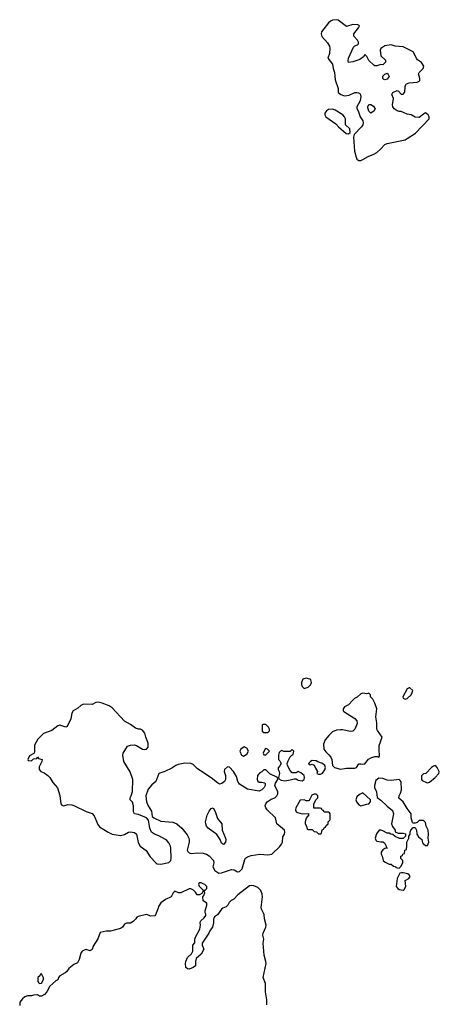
# Model space of a CAD drawing. Header units: inches. Extents: x 2106670 to 2322961, y 36024 to 224899.
# Tile 77 of 256: x 2192213 to 2196368, y 101125 to 110872. Entities that reach past the tile are written whole.
import ezdxf

# ---------------------------------------------------------------- set-up
doc = ezdxf.new("R2010")
doc.units = ezdxf.units.IN
doc.header["$MEASUREMENT"] = 0
doc.layers.add('C1190', color=7, linetype='Continuous')
doc.layers.add('C1191', color=7, linetype='Continuous')

msp = doc.modelspace()

# ---------------------------------------------------------------- linework, layer by layer
at = {"layer": 'C1190', "color": 5, "elevation": 60}
for points in [[(2195310, 109986.6), (2195270, 109982.7), (2195251, 109970), (2195235.3, 109944.7), (2195234.8, 109930), (2195244.7, 109910), (2195341.7, 109841.7), (2195370, 109810.8), (2195445.8, 109745.8), (2195470, 109742.8), (2195484, 109756), (2195481.2, 109790), (2195439, 109830), (2195438, 109890), (2195429.4, 109910), (2195412.7, 109930), (2195337.6, 109977.6)], [(2195050, 104353.2), (2195018, 104342), (2195004.7, 104310), (2195004.7, 104290), (2195011.1, 104271.1), (2195030, 104252), (2195070, 104266), (2195092.5, 104287.5), (2195098.6, 104301.4), (2195101.2, 104310), (2195096, 104336), (2195084.7, 104344.7)], [(2195670, 104206), (2195650, 104198), (2195610, 104204), (2195590, 104199), (2195555.9, 104164.1), (2195528.3, 104151.7), (2195510, 104137.2), (2195470, 104089), (2195430.7, 104069.3), (2195416, 104050), (2195416, 104030), (2195423, 104023), (2195532.8, 103952.8), (2195550.7, 103930), (2195555.9, 103904.1), (2195530, 103848.7), (2195510, 103829), (2195490, 103824), (2195410, 103842), (2195390, 103842), (2195350, 103838), (2195310, 103822), (2195273.7, 103786.3), (2195238, 103742), (2195219.6, 103700.4), (2195226, 103650), (2195243.1, 103623.1), (2195275.6, 103595.6), (2195293, 103570), (2195303, 103550), (2195311.3, 103490), (2195330.7, 103470.7), (2195390, 103453.4), (2195450, 103462.8), (2195530, 103462), (2195549.4, 103470.6), (2195570, 103504.7), (2195590, 103506.8), (2195610, 103502), (2195630, 103505.5), (2195667.8, 103552.2), (2195690, 103565.5), (2195730, 103577.3), (2195757.3, 103577.3), (2195770, 103572), (2195777.2, 103582.8), (2195771.6, 103648.4), (2195773.8, 103686.2), (2195802, 103770), (2195754.6, 103834.6), (2195749.1, 103849.1), (2195749.3, 103910), (2195738, 103970), (2195749, 104050), (2195730, 104106), (2195710, 104146), (2195686, 104170), (2195686, 104190)], [(2196070, 104258), (2196050, 104248), (2196006, 104170), (2196010, 104154), (2196030, 104144.7), (2196050, 104152), (2196088, 104190), (2196098, 104210), (2196106, 104230), (2196076.4, 104256.4)], [(2192990, 104115.1), (2192967.9, 104112.1), (2192930, 104094), (2192844.7, 104095.3), (2192816.9, 104083.1), (2192790, 104058), (2192742, 104030), (2192730, 104006), (2192718.8, 103950), (2192683.6, 103876.4), (2192670, 103868), (2192610, 103888.7), (2192590, 103882), (2192530, 103835.3), (2192450, 103805.2), (2192391, 103750), (2192361, 103690), (2192359.6, 103620.4), (2192352.7, 103607.3), (2192310, 103586), (2192294, 103550), (2192298, 103538), (2192330, 103534), (2192350, 103554), (2192382, 103558), (2192390, 103574), (2192398, 103558), (2192434, 103550), (2192432, 103530), (2192405.4, 103474.6), (2192404.7, 103450), (2192422, 103430), (2192456.3, 103416.3), (2192490, 103391.3), (2192510, 103371.3), (2192542, 103322), (2192587.7, 103267.7), (2192610.4, 103190.4), (2192620.7, 103110), (2192630, 103096), (2192650, 103090.8), (2192690, 103104), (2192730, 103100.4), (2192750, 103094.4), (2192870, 103032.7), (2192930, 103012.7), (2192950.3, 102990.3), (2192985.5, 102905.5), (2193002.9, 102882.9), (2193090, 102827.7), (2193130, 102810.5), (2193210, 102796.3), (2193250, 102806.8), (2193289.4, 102830.6), (2193310, 102833), (2193350, 102826.8), (2193368, 102808), (2193386.9, 102726.9), (2193404.9, 102690), (2193466.7, 102646.7), (2193504.4, 102584.4), (2193563.1, 102523.1), (2193575.6, 102515.6), (2193610, 102511.8), (2193690, 102528.2), (2193709.6, 102550), (2193713.3, 102570), (2193708.5, 102670), (2193705.1, 102690), (2193690, 102723.6), (2193670, 102746.6), (2193655.7, 102755.7), (2193590, 102794), (2193547.7, 102807.7), (2193519, 102830), (2193501.2, 102870), (2193489.2, 102949.2), (2193468.7, 102970), (2193390, 103002.7), (2193349.5, 103009.5), (2193341.2, 103030), (2193339.3, 103090), (2193330, 103126), (2193306, 103150), (2193306, 103170), (2193318, 103190), (2193328.4, 103231.6), (2193334, 103350), (2193306.3, 103426.3), (2193242.7, 103530), (2193233.2, 103590), (2193237.2, 103610), (2193281.2, 103678.8), (2193309.3, 103690.7), (2193350, 103694), (2193370, 103686.8), (2193430, 103650.7), (2193453.2, 103646.8), (2193470, 103651.3), (2193484, 103670), (2193486, 103710), (2193462.7, 103770), (2193452.7, 103810), (2193430, 103837.2), (2193410, 103849), (2193390, 103849), (2193358.6, 103858.6), (2193310, 103894), (2193250, 103929.2), (2193130, 104059.3), (2193099.7, 104079.7), (2193030, 104105.6)], [(2194624.7, 103895.3), (2194614, 103890), (2194614, 103830), (2194630, 103814), (2194670, 103814), (2194687.3, 103832.7), (2194688, 103850), (2194678, 103870), (2194650, 103894)], [(2194434, 103674), (2194401, 103650), (2194391.3, 103630), (2194410, 103592), (2194430, 103582), (2194460.4, 103599.6), (2194478, 103630), (2194462, 103662)], [(2194650, 103658), (2194644.7, 103655.3), (2194624.7, 103610), (2194630, 103594), (2194650, 103594), (2194686, 103630), (2194666, 103650)], [(2194910, 103646), (2194890, 103626), (2194830, 103628), (2194810, 103638), (2194794, 103630), (2194783.6, 103616.4), (2194774, 103590), (2194774, 103550), (2194790, 103534), (2194802, 103510), (2194790, 103486), (2194772.7, 103467.3), (2194772, 103450), (2194782, 103430), (2194784.7, 103410), (2194774, 103370), (2194778, 103358), (2194803.6, 103343.6), (2194838, 103338), (2194890, 103346), (2194930, 103358), (2194950, 103358), (2194970, 103342.8), (2195010, 103336), (2195029.1, 103350.9), (2195033.2, 103370), (2195028.7, 103390), (2194998, 103418), (2194970, 103428), (2194950, 103418), (2194910, 103418), (2194890, 103438), (2194864, 103490), (2194862, 103510), (2194870, 103534), (2194890, 103574), (2194907.3, 103592.7), (2194922, 103598), (2194926, 103630)], [(2193848.7, 103511.3), (2193780.4, 103499.6), (2193758, 103490), (2193718, 103462), (2193650, 103429.6), (2193592, 103410), (2193561, 103330), (2193522, 103298), (2193485.8, 103254.2), (2193461, 103190), (2193467.3, 103130), (2193484, 103090), (2193516.7, 103036.7), (2193523.5, 102983.5), (2193542, 102970), (2193610, 102939.3), (2193730, 102926.4), (2193770, 102912.2), (2193817.1, 102870), (2193870, 102804), (2193886.7, 102770), (2193891.5, 102750), (2193890.3, 102730), (2193870.8, 102650.8), (2193877.3, 102637.3), (2193890, 102624.7), (2193910, 102618.8), (2193974.2, 102625.8), (2194030, 102621.3), (2194062.8, 102610), (2194090, 102594.4), (2194130.7, 102550), (2194134.8, 102525.2), (2194126, 102486), (2194144.7, 102450), (2194184.5, 102424.5), (2194210, 102427.7), (2194310, 102459.1), (2194336.8, 102456.8), (2194370, 102438), (2194390, 102441), (2194415.3, 102464.7), (2194442.6, 102557.4), (2194450, 102570.6), (2194470, 102585.5), (2194503.3, 102596.7), (2194590, 102612.8), (2194670, 102604.9), (2194709.7, 102610.3), (2194790, 102688), (2194805.6, 102710), (2194814, 102730), (2194818.6, 102781.4), (2194834, 102810), (2194839, 102830), (2194834, 102850), (2194759, 102910), (2194746, 102970), (2194664, 103050), (2194649.2, 103070), (2194644, 103090), (2194649, 103110), (2194664, 103130), (2194704.1, 103155.9), (2194738, 103170), (2194758, 103190), (2194768, 103210), (2194767.3, 103227.3), (2194738, 103290), (2194744.7, 103315.3), (2194768, 103350), (2194766, 103370), (2194690, 103408), (2194650, 103446), (2194630, 103446), (2194610, 103426), (2194590, 103418), (2194566, 103390), (2194564.7, 103350), (2194570, 103334), (2194585.4, 103325.4), (2194610, 103324.7), (2194636, 103316), (2194642, 103310), (2194642, 103290), (2194632, 103270), (2194610, 103248.7), (2194584.7, 103235.3), (2194470, 103253.2), (2194390, 103304), (2194373.2, 103330), (2194360.2, 103380.2), (2194329.2, 103430), (2194290, 103473.2), (2194270, 103476), (2194242, 103450), (2194239.1, 103430), (2194250.6, 103390), (2194250.8, 103350), (2194241, 103330), (2194216, 103310), (2194190, 103305.6), (2194170, 103316.2), (2194110, 103367.3), (2193974.5, 103454.5), (2193930, 103498), (2193908, 103510)], [(2195110, 103538), (2195094, 103530), (2195074, 103510), (2195078, 103498), (2195090, 103494), (2195110, 103502), (2195130, 103492), (2195142, 103462), (2195162, 103430), (2195154, 103410), (2195170, 103402), (2195190, 103402), (2195210, 103414), (2195233.6, 103446.4), (2195242, 103470), (2195235.3, 103490), (2195210, 103509.2), (2195165.2, 103525.2), (2195150, 103535.3)], [(2196330, 103488), (2196310, 103482), (2196292, 103470), (2196234, 103410), (2196210, 103406), (2196192.7, 103387.3), (2196192, 103350), (2196199.6, 103339.6), (2196239.6, 103319.6), (2196250, 103318), (2196270, 103324.7), (2196328, 103370), (2196362, 103410), (2196368, 103430), (2196348, 103470)], [(2195770, 103364), (2195740.7, 103339.3), (2195726, 103290), (2195726, 103270), (2195746.8, 103226.8), (2195751.3, 103171.3), (2195790, 103146), (2195850, 103086.8), (2195904.5, 103044.5), (2195914, 103010), (2195896, 102910), (2195906, 102886), (2195931.3, 102850), (2195932, 102832), (2195959.6, 102819.6), (2196010, 102818), (2196031.6, 102811.6), (2196034, 102790), (2196010, 102766), (2195972.7, 102767.3), (2195930, 102786), (2195907.3, 102807.3), (2195888.4, 102808.4), (2195870, 102818), (2195850, 102818), (2195810, 102842), (2195790, 102848.7), (2195771.6, 102848.4), (2195747.1, 102812.9), (2195731.3, 102770), (2195738, 102750), (2195750, 102741), (2195788, 102732), (2195810, 102732), (2195823.6, 102723.6), (2195842, 102690), (2195842, 102682), (2195854, 102670), (2195830, 102668), (2195810, 102655.3), (2195792, 102630), (2195792, 102610), (2195802, 102590), (2195812, 102550), (2195831.1, 102531.1), (2195870, 102512), (2195891.1, 102511.1), (2195912.7, 102492.7), (2195934, 102490), (2195938, 102478), (2195970, 102474), (2195990, 102494), (2196006, 102530), (2196006, 102550), (2195988, 102570), (2195988.4, 102591.6), (2196002, 102598), (2196007.3, 102612.7), (2196022, 102618), (2196026, 102650), (2196042, 102658), (2196047.3, 102692.7), (2196046, 102730), (2196066, 102770), (2196066, 102790), (2196078, 102810), (2196078, 102830), (2196086, 102850), (2196110, 102874), (2196130, 102874), (2196142, 102850), (2196144.7, 102810), (2196163.5, 102783.5), (2196195.3, 102755.3), (2196202.8, 102722.8), (2196210, 102712), (2196230, 102698), (2196250, 102698), (2196265.2, 102730), (2196256, 102770), (2196260.9, 102810), (2196256, 102850), (2196239, 102890), (2196230, 102926), (2196210, 102946), (2196170, 102946), (2196150, 102926), (2196130, 102918), (2196110, 102918), (2196104, 102924), (2196089.3, 102969.3), (2196088.7, 103010), (2196050, 103062), (2196010, 103128.7), (2195966.8, 103166.8), (2195969, 103190), (2195984.7, 103215.3), (2195993.2, 103246.8), (2195988.9, 103328.9), (2195980.2, 103340.2), (2195968.9, 103348.9), (2195890, 103339.5), (2195850, 103342.7), (2195810, 103361.2)], [(2195610, 103218), (2195576.9, 103203.1), (2195550, 103178), (2195542.8, 103150), (2195546.8, 103130), (2195570, 103101), (2195590, 103091.3), (2195650, 103104.7), (2195668.9, 103111.1), (2195688, 103130), (2195688, 103150)], [(2195150, 103206), (2195130, 103206), (2195105.4, 103194.6), (2195078, 103142), (2195070, 103138), (2195050, 103138), (2195030, 103148), (2194990, 103146), (2194946, 103070), (2194944.7, 103050), (2194951.3, 103031.3), (2194963.6, 103023.6), (2195010, 103011.3), (2195074, 103014), (2195071.3, 102990), (2195058, 102982), (2195050.9, 102969.1), (2195041, 102930), (2195041, 102910), (2195052, 102890), (2195058, 102858), (2195070, 102854), (2195110, 102854), (2195130, 102834), (2195152.7, 102832.7), (2195170, 102814), (2195190, 102814), (2195202, 102818), (2195207.3, 102852.7), (2195222, 102858), (2195227.3, 102872.7), (2195242, 102878), (2195246, 102894), (2195266, 102910), (2195267.3, 102932.7), (2195286, 102950), (2195286, 103010), (2195282, 103022), (2195270, 103026), (2195227.3, 103027.3), (2195222, 103042), (2195207.3, 103047.3), (2195202, 103062), (2195187.3, 103067.3), (2195126, 103066), (2195126, 103110), (2195150, 103154), (2195166, 103170), (2195166, 103190)], [(2194230, 102707), (2194210, 102719), (2194197.4, 102757.4), (2194164.8, 102804.8), (2194080.5, 102870), (2194063.5, 102890), (2194056.9, 102910), (2194054.3, 102930), (2194070, 102998), (2194090, 103038), (2194110, 103064.7), (2194130, 103071.3), (2194150, 103032), (2194170, 102964.7), (2194213, 102910), (2194219.3, 102850), (2194250.5, 102770), (2194252.5, 102752.5), (2194250.4, 102730)], [(2196010, 102428), (2195992.7, 102427.3), (2195978, 102422), (2195952, 102370), (2195941, 102290), (2195956, 102270), (2195970, 102260.7), (2196010, 102256), (2196018.6, 102261.4), (2196035.3, 102290), (2196028.4, 102351.6), (2196066, 102370), (2196078, 102390), (2196070, 102406), (2196056.4, 102416.4)], [(2194010, 102326), (2193990, 102326), (2193982, 102310), (2193990, 102294), (2194030, 102254), (2194050, 102254), (2194066, 102270), (2194066, 102290), (2194046, 102310), (2194030, 102318)], [(2192430, 101426), (2192418, 101422), (2192412.7, 101407.3), (2192394, 101390), (2192392, 101370), (2192392, 101350), (2192399.6, 101339.6), (2192410, 101332), (2192430, 101334), (2192448, 101370), (2192447.3, 101387.3)]]:
    msp.add_lwpolyline(points, close=True, dxfattribs=at)
for points in [[(2195551.5, 110000), (2195551.6, 109991.6), (2195564.7, 109970), (2195584.7, 109910), (2195610.8, 109870.8), (2195614, 109850), (2195610.6, 109830), (2195598, 109810), (2195525.8, 109734.2), (2195519.1, 109710), (2195528, 109570), (2195543, 109510), (2195552.5, 109492.5), (2195570, 109477.3), (2195590, 109478), (2195610, 109488.2), (2195662.7, 109517.3), (2195720.5, 109539.5), (2195750, 109558), (2195786.6, 109590), (2195830, 109637.3), (2195850, 109647.3), (2196030, 109682.8), (2196050, 109694), (2196132.8, 109747.2), (2196266, 109890), (2196268, 109910), (2196258, 109930), (2196230, 109948), (2196210, 109938), (2196170, 109902), (2196130, 109905.2), (2196089.3, 109929.3), (2196050, 109937.2), (2195990, 109962), (2195970, 109962), (2195950, 109968.7), (2195922, 109990), (2195915.3, 110000)], [(2195725.6, 110000), (2195731.3, 109991.3), (2195722, 109970), (2195690, 109946), (2195670, 109966), (2195662, 109990), (2195660.5, 110000)], [(2194658.6, 101121.4), (2194659.6, 101170), (2194646.6, 101250), (2194646, 101330), (2194624.5, 101390), (2194653.3, 101530), (2194651.5, 101550), (2194633.6, 101610), (2194623.7, 101730), (2194629.2, 101770), (2194620.7, 101810), (2194623.6, 101830), (2194651.6, 101890), (2194653.3, 101910), (2194637.6, 101970), (2194634.7, 102014.7), (2194608, 102068), (2194604.7, 102084.7), (2194616.9, 102190), (2194614.7, 102214.7), (2194601.2, 102250), (2194570, 102281.2), (2194530, 102299), (2194510, 102301.2), (2194490, 102297.2), (2194372.3, 102207.7), (2194333.5, 102166.5), (2194308.4, 102151.6), (2194288.6, 102131.4), (2194274.4, 102105.6), (2194257.3, 102090), (2194222.8, 102077.2), (2194212.1, 102067.9), (2194170, 102009.2), (2194142, 101990), (2194131.6, 101968.4), (2194131, 101931), (2194120.7, 101890), (2194099.9, 101860.1), (2194087.3, 101830), (2194021, 101730), (2194021, 101710), (2194035.5, 101670), (2194010, 101622.7), (2193961.6, 101578.4), (2193952.7, 101550), (2193953.5, 101506.5), (2193931.3, 101490), (2193890, 101474), (2193875.3, 101475.3), (2193858, 101490), (2193855.3, 101530), (2193859, 101550), (2193875.3, 101590), (2193914.6, 101625.4), (2193928, 101650), (2193928, 101710), (2193947.3, 101732.7), (2193948.4, 101768.4), (2193955.3, 101790), (2193995.3, 101870), (2194002, 101910), (2194000.4, 101939.6), (2194006, 101950), (2194040.4, 101979.6), (2194056.4, 102003.6), (2194056.4, 102016.4), (2194048, 102030), (2194048, 102050), (2194067.3, 102107.3), (2194067.3, 102127.3), (2194028, 102150), (2194026, 102190), (2194036.4, 102203.6), (2194046, 102230), (2194042, 102242), (2194030, 102246), (2194018, 102222), (2193992, 102208), (2193970, 102208), (2193954.6, 102234.6), (2193934.6, 102254.6), (2193908.4, 102268.4), (2193890, 102268.7), (2193810, 102228.7), (2193786, 102230), (2193750, 102246), (2193731.3, 102228.7), (2193711.1, 102188.9), (2193658, 102162), (2193610, 102128), (2193587.1, 102092.9), (2193584.7, 102075.3), (2193558, 102010), (2193550, 102002), (2193510, 101999), (2193470, 102014), (2193385.4, 101994.6), (2193371.6, 101988.4), (2193362, 101970), (2193335.3, 101944.7), (2193310, 101929), (2193271.6, 101928.4), (2193250, 101918), (2193231.1, 101888.9), (2193210, 101875.3), (2193111.1, 101848.9), (2193070, 101848), (2193010, 101835.3), (2192985.4, 101774.6), (2192939.8, 101700.2), (2192930, 101668), (2192910, 101655.3), (2192870, 101668), (2192850, 101662), (2192832, 101650), (2192818, 101630), (2192802, 101570), (2192783.6, 101536.4), (2192750, 101518), (2192699.8, 101480.2), (2192674.8, 101445.2), (2192663.5, 101436.5), (2192610, 101408), (2192598, 101390), (2192590, 101366), (2192570, 101358), (2192510, 101306), (2192482, 101250), (2192456.9, 101223.1), (2192430, 101206), (2192410, 101206), (2192390, 101218), (2192350, 101215.3), (2192330, 101208.7), (2192291.6, 101208.4), (2192262, 101198), (2192239.6, 101180.4), (2192212.7, 101147.3), (2192212.7, 101112.7)]]:
    msp.add_lwpolyline(points, dxfattribs=at)
at = {"layer": 'C1191', "color": 5, "elevation": 60}
for points in [[(2195915.3, 110000), (2195908.7, 110010), (2195904, 110030), (2195915.3, 110090), (2195898, 110130), (2195908.9, 110151.1), (2195950, 110172), (2195963.6, 110163.6), (2195990, 110134), (2196010, 110134), (2196027.3, 110152.7), (2196028.7, 110210), (2196035.3, 110230), (2196042.7, 110237.3), (2196070, 110246), (2196148.4, 110251.6), (2196170, 110262), (2196175.3, 110270), (2196175.3, 110290), (2196163.1, 110336.9), (2196168, 110350), (2196209, 110390), (2196213.2, 110410), (2196190, 110448.7), (2196153.2, 110473.2), (2196144.7, 110484.7), (2196110, 110553.2), (2196010, 110604), (2195930, 110609), (2195890, 110622), (2195830, 110614), (2195790, 110588), (2195782.8, 110570), (2195790, 110514), (2195834, 110470), (2195834, 110450), (2195810, 110426), (2195790, 110428), (2195750, 110415.3), (2195730, 110415.3), (2195720.2, 110420.2), (2195668.9, 110468.9), (2195650, 110506), (2195630, 110526), (2195616.9, 110503.1), (2195582, 110478), (2195510, 110454), (2195469, 110449), (2195464, 110464), (2195469, 110490), (2195519, 110601), (2195530, 110612), (2195558, 110622), (2195567.3, 110632.7), (2195568, 110650), (2195558, 110670), (2195522, 110710), (2195522, 110730), (2195568.7, 110790), (2195578, 110810), (2195575.3, 110815.3), (2195560.4, 110820.4), (2195510, 110825.2), (2195450, 110804), (2195365.8, 110865.8), (2195350, 110871.6), (2195310, 110867.6), (2195290, 110858.4), (2195270, 110840.9), (2195200.5, 110750), (2195197.1, 110730), (2195205.8, 110705.8), (2195262.3, 110642.3), (2195280.5, 110610), (2195285.5, 110590), (2195282, 110538), (2195264.7, 110490), (2195311, 110430), (2195317.3, 110390), (2195330.4, 110350.4), (2195335.9, 110275.9), (2195366, 110190), (2195366, 110150), (2195392, 110130), (2195430, 110119.1), (2195474.8, 110125.2), (2195530, 110152), (2195550, 110152), (2195566.4, 110146.4), (2195579.8, 110139.8), (2195586.8, 110126.8), (2195590.8, 110110), (2195584.9, 110070), (2195551.3, 110010), (2195551.5, 110000)], [(2195660.5, 110000), (2195659, 110010), (2195670, 110031.3), (2195690, 110031.3), (2195715.3, 110015.3), (2195725.6, 110000)]]:
    msp.add_lwpolyline(points, dxfattribs=at)
msp.add_lwpolyline([(2195830, 110275.3), (2195818, 110278), (2195808.7, 110290), (2195809, 110311), (2195830, 110334), (2195850, 110342), (2195862, 110330), (2195871.3, 110310), (2195850, 110282)], close=True, dxfattribs=at)

doc.saveas('drawing.dxf')
